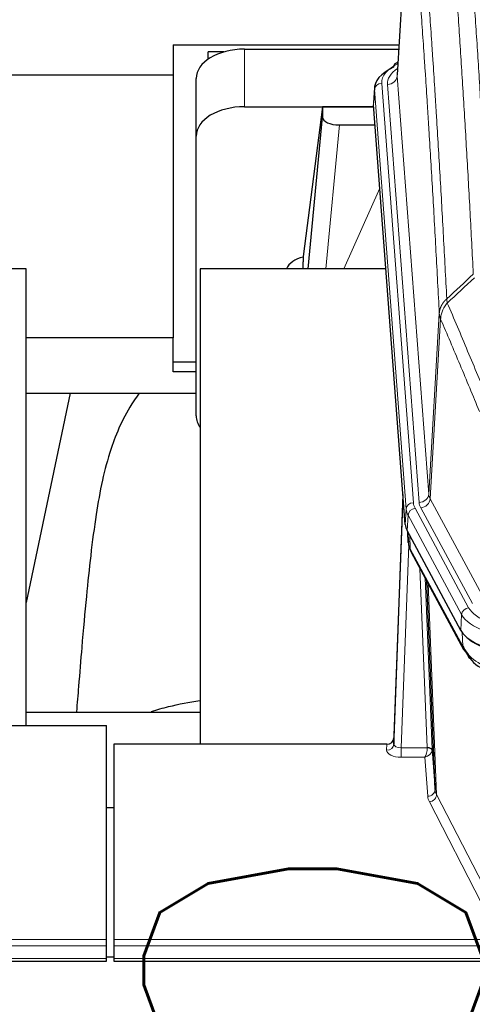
# Model space of a CAD drawing. Header units: inches. Extents: x 0 to 23760, y -13 to 16800.
# Tile 105 of 209: x 5001 to 5188, y 13530 to 13937. Entities that reach past the tile are written whole.
import ezdxf

# ---------------------------------------------------------------- set-up
doc = ezdxf.new("R2010")
doc.units = ezdxf.units.IN
doc.layers.add('254', color=7, linetype='Continuous', true_color=0xffffff)
doc.styles.add('latin_extended', font='simplex.shx')
doc.dimstyles.get("Standard").update_dxf_attribs({"dimtxt": 0.18, "dimasz": 0.18, "dimexe": 0.18, "dimexo": 0.0625, "dimgap": 0.09, "dimtad": 0, "dimtih": 1, "dimtoh": 1, "dimdec": 4, "dimzin": 0, "dimdsep": 46, "dimtxsty": 'Standard', "dimcen": 0.09, "dimadec": 0, "dimazin": 0, "dimtfac": 1, "dimtdec": 4, "dimtofl": 0, "dimtmove": 0, "dimatfit": 3, "dimfxl": 1, "dimtolj": 1, "dimtzin": 0, "dimarcsym": 0})

# ---------------------------------------------------------------- blocks, each defined once
blk = doc.blocks.new('_U10')
at = {"layer": '254', "color": 3, "linetype": 'Continuous', "lineweight": 13, "transparency": 16777216}
for p, q in [((5262.14, 12837.02), (5262.14, 13673.68)), ((4811.81, 12837.02), (5302.14, 12837.02)), ((5262.14, 12697.02), (5262.14, 12328.66)), ((6892.81, 12188.66), (5222.14, 12188.66))]:
    blk.add_line(p, q, dxfattribs=at)
at = {"layer": '254', "color": 3, "transparency": 16777216}
for points in [[(5285.47, 12697.02), (5238.81, 12697.02), (5262.14, 12837.02)], [(5238.81, 12328.66), (5285.47, 12328.66), (5262.14, 12188.66)]]:
    blk.add_solid(points, dxfattribs=at)
at = {"layer": 'Defpoints', "color": 0, "transparency": 16777216}
for p in [(4771.81, 12837.02), (5262.14, 12188.66), (6932.81, 12188.66)]:
    blk.add_point(p, dxfattribs=at)
at = {"layer": '254', "color": 2, "lineweight": 13, "transparency": 16777216, "insert": (5052.14, 13243.68), "char_height": 140, "attachment_point": 1, "rotation": 90, "style": 'latin_extended'}
blk.add_mtext('\\A1;\\C2;650', dxfattribs=at)

msp = doc.modelspace()

# ---------------------------------------------------------------- linework, layer by layer
at = {"layer": '254', "color": 2, "linetype": 'Continuous', "lineweight": 25}
for p, q in [((5162.29, 14000.551), (5157.039, 13913.915)), ((5064.305, 13926.31), (5064.305, 13913.789)), ((5064.305, 13926.31), (5157.792, 13926.31)), ((5093.861, 13924.514), (5157.684, 13924.514)), ((5078.808, 13920.355), (5078.808, 13923.36)), ((5085.363, 13923.36), (5078.808, 13923.36)), ((5157.351, 13919.058), (5156.408, 13918.622)), ((5064.305, 13913.789), (4925.118, 13913.789)), ((5064.305, 13913.789), (5064.305, 13805.185)), ((5073.861, 13888.538), (5073.861, 13912.34)), ((5147.661, 13908.565), (5147.28, 13902.282)), ((5093.861, 13900.712), (5147.348, 13900.712)), ((5126.171, 13900.623), (5118.123, 13838.837)), ((5147.355, 13900.623), (5126.171, 13900.623)), ((5126.171, 13900.623), (5126.171, 13896.392)), ((5160.403, 13728.045), (5147.286, 13901.499)), ((5120.261, 13833.735), (5126.171, 13896.392)), ((5133.145, 13893.172), (5147.915, 13893.172)), ((5073.861, 13772.884), (5073.861, 13888.538)), ((5118.123, 13838.83), (5118.123, 13838.837)), ((5118.123, 13838.83), (5118.123, 13836.645)), ((5003.468, 13833.735), (4923.199, 13833.735)), ((5003.468, 13644.933), (5003.468, 13833.735)), ((5152.412, 13833.735), (5075.468, 13833.735)), ((5075.468, 13833.735), (5075.468, 13637.168)), ((5064.305, 13805.185), (5003.464, 13805.185)), ((5064.305, 13791.127), (5064.305, 13805.185)), ((5073.865, 13795.125), (5064.305, 13795.125)), ((5073.865, 13791.127), (5064.305, 13791.127)), ((5003.448, 13782.247), (5073.829, 13782.247)), ((5021.694, 13782.246), (5003.468, 13695.76)), ((5159.467, 13740.427), (5155.709, 13639.788)), ((5155.698, 13637.251), (5159.387, 13736.033)), ((5183.442, 13684.253), (5161.188, 13725.468)), ((5161.316, 13725.231), (5161.679, 13720.429)), ((5161.672, 13720.543), (5161.502, 13724.887)), ((5161.672, 13720.543), (5161.679, 13720.429)), ((5162.817, 13716.633), (5184.564, 13676.358)), ((5172.723, 13618.423), (5169.296, 13704.633)), ((5003.47, 13650.506), (5075.467, 13650.506)), ((4993.85, 13644.933), (5036.808, 13644.933)), ((5036.808, 13556.532), (5036.808, 13644.933)), ((5155.709, 13639.788), (5155.698, 13637.251)), ((5039.808, 13637.166), (5039.808, 13556.532)), ((5152.71, 13637.166), (5039.808, 13637.166)), ((5171.495, 13635.041), (5172.723, 13618.423)), ((5036.808, 13610.968), (5039.808, 13610.968)), ((5036.808, 13553.798), (5036.808, 13556.532)), ((5036.808, 13548.55), (5036.808, 13553.798)), ((5039.808, 13556.532), (5039.808, 13553.798)), ((5039.808, 13553.798), (5039.808, 13548.55)), ((5039.813, 13549.226), (5036.81, 13549.226)), ((4479.808, 13547.534), (5036.808, 13547.534)), ((5036.808, 13547.534), (5036.808, 13548.55)), ((5039.808, 13548.55), (5039.808, 13547.534)), ((5039.808, 13547.534), (5596.808, 13547.534))]:
    msp.add_line(p, q, dxfattribs=at)
at = {"layer": '254', "color": 110, "linetype": 'Continuous', "lineweight": 13}
for p, q in [((5162.292, 13999.929), (5157.044, 13913.34)), ((5093.861, 13900.712), (5093.861, 13924.514)), ((5157.044, 13913.34), (5170.11, 13740.567)), ((5147.666, 13907.778), (5147.286, 13901.499)), ((5160.777, 13734.418), (5147.666, 13907.778)), ((5150.66, 13910.348), (5163.771, 13736.988)), ((5153.052, 13909.913), (5166.118, 13737.14)), ((5133.145, 13893.172), (5127.538, 13833.736)), ((5134.95, 13833.736), (5149.891, 13867.05)), ((5170.11, 13740.567), (5174.487, 13815.243)), ((5175.043, 13812.91), (5170.691, 13738.658)), ((5170.691, 13738.658), (5192.043, 13699.115)), ((5160.403, 13728.045), (5160.777, 13734.418)), ((5164.468, 13734.697), (5186.642, 13693.631)), ((5188.168, 13695.306), (5166.816, 13734.849)), ((5161.561, 13731.84), (5161.188, 13725.468)), ((5183.735, 13690.775), (5161.561, 13731.84)), ((5161.318, 13725.227), (5161.672, 13720.543)), ((5162.239, 13723.521), (5162.458, 13717.963)), ((5161.822, 13719.571), (5158.691, 13635.72)), ((5162.458, 13717.963), (5184.205, 13677.688)), ((5169.497, 13635.806), (5166.475, 13709.858)), ((5168.602, 13705.918), (5171.495, 13635.041)), ((5169.841, 13703.623), (5173.309, 13616.412)), ((5183.442, 13684.253), (5183.735, 13690.775)), ((5184.205, 13677.688), (5184.028, 13683.324)), ((5152.7, 13634.719), (5152.71, 13637.166)), ((5158.691, 13635.72), (5158.691, 13631.804)), ((5158.691, 13635.72), (5169.496, 13635.72)), ((5158.691, 13631.804), (5168.533, 13631.804)), ((5169.727, 13615.656), (5168.533, 13631.804)), ((5173.309, 13616.412), (5194.794, 13574.798)), ((5191.885, 13571.734), (5170.4, 13613.349)), ((4479.808, 13556.532), (5036.808, 13556.532)), ((4479.808, 13553.798), (5036.808, 13553.798)), ((5039.808, 13556.532), (5596.808, 13556.532)), ((5039.808, 13553.798), (5596.808, 13553.798)), ((4479.808, 13548.55), (5036.808, 13548.55)), ((5039.808, 13548.55), (5596.808, 13548.55))]:
    msp.add_line(p, q, dxfattribs=at)
at = {"layer": '254', "color": 2, "linetype": 'Continuous', "lineweight": 25}
for centre, major_axis, ratio, start_param, end_param in [((5093.861, 13912.34), (-20, 0), 0.608706, 4.712389, 6.2831853), ((5174.68, 13908.061), (-27.03, 0.194), 0.4633579, 5.502135, 6.3212481), ((5157.665, 13915.899), (1.258, -2.724), 0.6272114, 3.1415983, 4.0254232), ((5093.861, 13888.538), (-20, 0), 0.608706, 4.712389, 6.2831853), ((5133.198, 13896.416), (7.027, 0.031), 0.4617281, 3.1395348, 4.7027345), ((5121.002, 13831.656), (-10.208, 0), 0.7029015, 4.9983373, 5.9892938), ((5121.002, 13640.266), (-10.152, 515.131), 0.0020796, 5.0973621, 5.1034662), ((5093.861, 13772.884), (-20, 0), 0.608706, 0, 0.4035719), ((5187.424, 13728.485), (27.037, 0.006), 0.4611335, 3.1763491, 3.3855005), ((5189.467, 13700.754), (-27.174, 22.247), 0.2659531, 0.2482946, 0.2802748), ((5188.317, 13730.03), (26.161, 11.46), 0.4493681, 3.0159633, 3.1613144), ((5166.17, 13718.854), (3.584, 1.776), 0.8816114, 2.7716102, 3.1419462), ((5209.662, 13687.299), (27.023, 0.034), 0.4619935, 3.3853572, 3.670307), ((5209.662, 13687.299), (27.023, 0.034), 0.4619935, 3.670307, 4.7096668), ((5210.222, 13686.809), (27.01, 0.015), 0.4618579, 3.6271853, 4.7111791), ((5211.036, 13660.809), (-27.355, 20.182), 0.1876908, 0.3765826, 0.5974134), ((5188.084, 13678.258), (3.52, 1.9), 0.8606628, 3.1415888, 3.5094104), ((5208.34, 13657.946), (-23.434, 19.972), 0.1471226, 0.3626514, 0.5834823), ((5189.86, 13675.577), (3.195, 2.407), 0.6715965, 2.6043549, 3.391291), ((5210.133, 13689.626), (23.359, 16.381), 0.7286412, 3.1732971, 4.057134), ((5152.711, 13639.879), (3, 0.002), 0.9042699, 4.7116987, 6.2488686)]:
    msp.add_ellipse(centre, major_axis=major_axis, ratio=ratio, start_param=start_param, end_param=end_param, dxfattribs=at)
at = {"layer": '254', "color": 110, "linetype": 'Continuous', "lineweight": 13}
for centre, major_axis, ratio, start_param, end_param in [((5174.68, 13910.722), (-24.034, 0.016), 0.461198, 5.4992389, 6.318352), ((5177.071, 13910.287), (-24.034, 0.016), 0.461198, 5.6862399, 6.318352), ((5157.665, 13915.899), (1.258, -2.724), 0.6272114, 2.6666598, 3.1415983), ((5153.052, 13913.461), (3.989, 0.302), 0.8864705, 4.6454478, 6.1638843), ((5150.66, 13907.687), (2.991, 0.226), 0.8864705, 1.5038552, 3.0222916), ((5166.118, 13740.688), (3.989, 0.302), 0.8864705, 4.6454478, 6.1638843), ((5190.136, 13741.079), (20.038, 0.241), 0.4621297, 3.1708089, 3.3799603), ((5159.387, 13733.881), (0.214, 6.443), 0.0117452, 0.5090713, 1.2305416), ((5163.771, 13734.327), (2.991, 0.226), 0.8864705, 1.5038552, 3.0222916), ((5187.789, 13737.378), (24.033, 0.005), 0.4611335, 3.1763491, 3.3855005), ((5190.136, 13737.531), (24.033, 0.005), 0.4611335, 3.1763491, 3.3855005), ((5166.816, 13738.397), (3.52, 1.9), 0.8606628, 4.2773553, 5.7957917), ((5162.385, 13735.942), (2.998, -0.112), 0.4302668, 3.1576572, 3.7226285), ((5187.789, 13734.717), (-27.028, 0.171), 0.4605352, 0.0378207, 0.2469722), ((5164.468, 13732.036), (2.64, 1.425), 0.8606628, 1.1357626, 2.6541991), ((5189.467, 13700.754), (-27.538, 20.422), 0.1820491, 0.3394773, 0.3714577), ((5166.336, 13718.534), (3.52, 1.9), 0.8606628, 2.7414655, 3.1415888), ((5186.642, 13690.97), (2.64, 1.425), 0.8606628, 1.1357626, 2.6541991), ((5209.949, 13696.339), (24.02, 0.03), 0.4619935, 3.3853572, 4.7096668), ((5209.949, 13693.678), (-27.018, 0.111), 0.4567867, 0.246464, 1.5707737), ((5188.084, 13678.258), (3.52, 1.9), 0.8606628, 2.7414655, 3.1415888), ((5210.133, 13689.626), (25.329, 12.681), 0.6929209, 3.2824386, 4.1662755), ((5158.703, 13634.719), (6.003, 0.008), 0.4854373, 3.1388974, 4.7096937), ((5152.7, 13637.342), (-3, 0.013), 0.8746179, 1.5745081, 3.1116779), ((5158.703, 13637.342), (3.004, 0.138), 0.5390598, 3.1127167, 4.683513), ((5168.533, 13634.428), (0.506, 2.997), 0.2740591, 3.694004, 5.2037138), ((5168.533, 13634.428), (2.669, 1.608), 0.8008031, 4.262859, 5.7725688), ((5168.497, 13635.775), (-1.001, 0.011), 0.903668, 3.0924533, 3.1882188), ((5169.496, 13634.859), (1.996, -0.13), 0.4297663, 0.0674602, 1.5988341), ((5169.497, 13634.945), (1.998, 0.082), 0.4302193, 0.0160628, 1.553239), ((5168.497, 13634.914), (2.996, 0.15), 0.884215, 6.1784613, 6.2742268), ((5169.727, 13618.28), (-2.992, -0.221), 0.8740585, 1.5062672, 3.1117425), ((5192.726, 13618.677), (-20.016, 0.121), 0.4848834, 0.0387668, 0.248091), ((5192.726, 13616.054), (-23.014, 0.002), 0.4845187, 0.0358431, 0.2451673), ((5170.4, 13615.973), (-2.666, -1.376), 0.8484453, 1.1579292, 2.76165)]:
    msp.add_ellipse(centre, major_axis=major_axis, ratio=ratio, start_param=start_param, end_param=end_param, dxfattribs=at)
for points, knots in [([(5188.573, 13831.527), (5188.135, 13840.096), (5187.243, 13856.995), (5186.321, 13873.417), (5185.618, 13885.556), (5185.382, 13889.572), (5184.906, 13897.546), (5184.666, 13901.503), (5183.939, 13913.284), (5183.448, 13921.016), (5182.823, 13930.53), (5182.698, 13932.425), (5182.446, 13936.199), (5182.067, 13941.837), (5181.684, 13947.404), (5180.913, 13958.446), (5179.869, 13972.918), (5178.259, 13993.879), (5177.157, 14007.353), (5176.599, 14013.966)], [0, 0, 0, 0, 0.125, 0.25, 0.25, 0.3125, 0.3125, 0.375, 0.375, 0.5, 0.5, 0.53125, 0.53125, 0.5625, 0.625, 0.625, 0.75, 0.875, 1, 1, 1, 1]), ([(5183.482, 14016.555), (5184.04, 14009.935), (5185.14, 13996.445), (5186.748, 13975.46), (5187.79, 13960.971), (5188.561, 13949.917), (5188.943, 13944.343), (5189.322, 13938.698), (5189.573, 13934.92), (5189.698, 13933.023), (5190.322, 13923.498), (5190.813, 13915.757), (5191.538, 13903.961), (5191.778, 13900), (5192.254, 13892.017), (5192.49, 13887.996), (5193.192, 13875.843), (5194.113, 13859.401), (5195.003, 13842.482), (5195.441, 13833.904)], [0, 0, 0, 0, 0.125, 0.25, 0.375, 0.375, 0.4375, 0.46875, 0.46875, 0.5, 0.5, 0.625, 0.625, 0.6875, 0.6875, 0.75, 0.75, 0.875, 1, 1, 1, 1]), ([(5165.347, 14006.545), (5165.919, 13999.854), (5167.046, 13986.212), (5168.691, 13964.97), (5169.758, 13950.291), (5170.546, 13939.088), (5170.937, 13933.437), (5171.389, 13926.76), (5171.581, 13923.88), (5171.709, 13921.956), (5171.773, 13920.992), (5172.092, 13916.162), (5172.472, 13910.319), (5172.91, 13903.419), (5173.096, 13900.444), (5173.22, 13898.456), (5173.282, 13897.461), (5173.838, 13888.483), (5174.811, 13872.275), (5176.222, 13847.223), (5177.13, 13830.027), (5177.576, 13821.305)], [0, 0, 0, 0, 0.125, 0.25, 0.375, 0.375, 0.4375, 0.46875, 0.484375, 0.484375, 0.5, 0.5, 0.5625, 0.59375, 0.609375, 0.609375, 0.625, 0.625, 0.75, 0.875, 1, 1, 1, 1]), ([(5174.487, 13815.243), (5174.042, 13823.938), (5173.136, 13841.079), (5171.729, 13866.054), (5170.759, 13882.211), (5170.205, 13891.162), (5170.143, 13892.154), (5170.019, 13894.136), (5169.833, 13897.102), (5169.397, 13903.981), (5169.018, 13909.807), (5168.7, 13914.622), (5168.636, 13915.583), (5168.509, 13917.501), (5168.317, 13920.373), (5167.866, 13927.03), (5167.476, 13932.664), (5166.69, 13943.835), (5165.627, 13958.471), (5163.986, 13979.652), (5162.862, 13993.257), (5162.292, 13999.929)], [0, 0, 0, 0, 0.125, 0.25, 0.375, 0.375, 0.390625, 0.390625, 0.40625, 0.4375, 0.5, 0.5, 0.515625, 0.515625, 0.53125, 0.5625, 0.625, 0.625, 0.75, 0.875, 1, 1, 1, 1]), ([(5174.487, 13815.243), (5174.488, 13815.258), (5174.49, 13815.288), (5174.493, 13815.333), (5174.496, 13815.378), (5174.5, 13815.423), (5174.503, 13815.467), (5174.507, 13815.512), (5174.512, 13815.557), (5174.516, 13815.602), (5174.521, 13815.647), (5174.526, 13815.691), (5174.532, 13815.736), (5174.537, 13815.781), (5174.543, 13815.825), (5174.549, 13815.87), (5174.556, 13815.914), (5174.562, 13815.959), (5174.569, 13816.004), (5174.576, 13816.048), (5174.583, 13816.093), (5174.591, 13816.137), (5174.599, 13816.181), (5174.607, 13816.226), (5174.615, 13816.27), (5174.624, 13816.315), (5174.633, 13816.359), (5174.642, 13816.403), (5174.651, 13816.447), (5174.661, 13816.492), (5174.671, 13816.536), (5174.681, 13816.58), (5174.691, 13816.624), (5174.702, 13816.668), (5174.713, 13816.712), (5174.724, 13816.756), (5174.735, 13816.8), (5174.747, 13816.843), (5174.759, 13816.887), (5174.771, 13816.931), (5174.783, 13816.975), (5174.796, 13817.018), (5174.809, 13817.062), (5174.822, 13817.105), (5174.835, 13817.149), (5174.849, 13817.192), (5174.863, 13817.236), (5174.877, 13817.279), (5174.891, 13817.322), (5174.906, 13817.365), (5174.921, 13817.409), (5174.936, 13817.452), (5174.951, 13817.495), (5174.967, 13817.538), (5174.982, 13817.58), (5174.998, 13817.623), (5175.015, 13817.666), (5175.031, 13817.709), (5175.048, 13817.751), (5175.065, 13817.794), (5175.082, 13817.836), (5175.1, 13817.879), (5175.117, 13817.921), (5175.135, 13817.963), (5175.153, 13818.005), (5175.172, 13818.048), (5175.191, 13818.09), (5175.209, 13818.132), (5175.229, 13818.173), (5175.248, 13818.215), (5175.268, 13818.257), (5175.287, 13818.299), (5175.307, 13818.34), (5175.328, 13818.382), (5175.348, 13818.423), (5175.369, 13818.464), (5175.396, 13818.517), (5175.43, 13818.583), (5175.471, 13818.659), (5175.512, 13818.736), (5175.555, 13818.812), (5175.598, 13818.888), (5175.642, 13818.963), (5175.687, 13819.039), (5175.733, 13819.114), (5175.779, 13819.188), (5175.826, 13819.262), (5175.874, 13819.336), (5175.923, 13819.41), (5175.972, 13819.483), (5176.022, 13819.556), (5176.073, 13819.629), (5176.125, 13819.701), (5176.177, 13819.772), (5176.23, 13819.844), (5176.284, 13819.915), (5176.339, 13819.985), (5176.394, 13820.055), (5176.45, 13820.125), (5176.507, 13820.195), (5176.565, 13820.264), (5176.623, 13820.332), (5176.682, 13820.4), (5176.741, 13820.468), (5176.802, 13820.535), (5176.863, 13820.602), (5176.924, 13820.668), (5176.986, 13820.734), (5177.049, 13820.799), (5177.113, 13820.864), (5177.177, 13820.929), (5177.242, 13820.993), (5177.308, 13821.056), (5177.374, 13821.119), (5177.441, 13821.182), (5177.508, 13821.244), (5177.554, 13821.285), (5177.576, 13821.305)], [0, 0, 0, 0, 0.0066687, 0.0133374, 0.0200061, 0.0266746, 0.0333432, 0.0400116, 0.0466801, 0.0533484, 0.0600168, 0.066685, 0.0733532, 0.0800214, 0.0866895, 0.0933575, 0.1000255, 0.1066935, 0.1133614, 0.1200292, 0.126697, 0.1333647, 0.1400324, 0.1467001, 0.1533676, 0.1600352, 0.1667026, 0.1733701, 0.1800374, 0.1867047, 0.193372, 0.2000392, 0.2067064, 0.2133735, 0.2200405, 0.2267075, 0.2333745, 0.2400414, 0.2467082, 0.253375, 0.2600418, 0.2667085, 0.2733751, 0.2800417, 0.2867082, 0.2933747, 0.3000412, 0.3067075, 0.3133739, 0.3200401, 0.3267064, 0.3333725, 0.3400387, 0.3467047, 0.3533708, 0.3600367, 0.3667026, 0.3733685, 0.3800343, 0.3867001, 0.3933658, 0.4000315, 0.4066971, 0.4133626, 0.4200281, 0.4266936, 0.433359, 0.4400243, 0.4466896, 0.4533549, 0.4600201, 0.4666852, 0.4733503, 0.4800154, 0.4866804, 0.4933453, 0.5000102, 0.5125098, 0.5250093, 0.5375088, 0.5500082, 0.5625077, 0.5750071, 0.5875066, 0.600006, 0.6125054, 0.6250049, 0.6375043, 0.6500037, 0.6625032, 0.6750026, 0.6875021, 0.7000016, 0.7125011, 0.7250006, 0.7375001, 0.7499997, 0.7624993, 0.7749989, 0.7874985, 0.7999982, 0.812498, 0.8249977, 0.8374975, 0.8499974, 0.8624973, 0.8749972, 0.8874972, 0.8999973, 0.9124974, 0.9249976, 0.9374978, 0.9499981, 0.9624985, 0.9749989, 0.9874994, 1, 1, 1, 1]), ([(5175.043, 13812.91), (5175.065, 13813.493), (5175.142, 13814.081), (5175.406, 13815.247), (5175.592, 13815.826), (5176.063, 13816.958), (5176.348, 13817.511), (5177.007, 13818.574), (5177.38, 13819.085), (5177.788, 13819.568)], [0, 0, 0, 0, 0.25, 0.25, 0.5, 0.5, 0.75, 0.75, 1, 1, 1, 1]), ([(5177.788, 13819.568), (5177.713, 13819.862), (5177.671, 13820.164), (5177.613, 13820.754), (5177.597, 13821.042), (5177.576, 13821.305)], [0, 0, 0, 0, 0.5, 0.5, 1, 1, 1, 1]), ([(5177.788, 13819.568), (5180.611, 13813.013), (5183.426, 13806.389), (5187.64, 13796.349), (5189.043, 13792.985), (5191.845, 13786.224), (5193.244, 13782.826), (5194.642, 13779.411)], [0, 0, 0, 0, 0.5, 0.5, 0.75, 0.75, 1, 1, 1, 1]), ([(5175.043, 13812.91), (5175.038, 13812.922), (5175.028, 13812.948), (5175.013, 13812.986), (5174.998, 13813.025), (5174.982, 13813.064), (5174.967, 13813.104), (5174.952, 13813.145), (5174.936, 13813.186), (5174.921, 13813.228), (5174.906, 13813.27), (5174.89, 13813.313), (5174.875, 13813.357), (5174.859, 13813.402), (5174.844, 13813.447), (5174.829, 13813.492), (5174.814, 13813.538), (5174.799, 13813.585), (5174.784, 13813.633), (5174.769, 13813.681), (5174.755, 13813.73), (5174.74, 13813.779), (5174.726, 13813.829), (5174.712, 13813.879), (5174.698, 13813.931), (5174.684, 13813.982), (5174.671, 13814.035), (5174.65, 13814.119), (5174.624, 13814.231), (5174.596, 13814.369), (5174.572, 13814.496), (5174.553, 13814.613), (5174.537, 13814.72), (5174.524, 13814.817), (5174.514, 13814.904), (5174.506, 13814.981), (5174.5, 13815.048), (5174.496, 13815.105), (5174.492, 13815.152), (5174.49, 13815.189), (5174.488, 13815.216), (5174.487, 13815.233), (5174.487, 13815.241), (5174.487, 13815.243)], [0, 0, 0, 0, 0.0155037, 0.0313049, 0.0474035, 0.0637997, 0.0804935, 0.097485, 0.1147743, 0.1323613, 0.1502462, 0.1684289, 0.1869096, 0.2056883, 0.224765, 0.2441397, 0.2638126, 0.2837835, 0.3040527, 0.32462, 0.3454856, 0.3666494, 0.3881116, 0.409872, 0.4319308, 0.454288, 0.4769435, 0.4998975, 0.5635611, 0.6228928, 0.6778927, 0.7285606, 0.7748966, 0.8169007, 0.8545729, 0.8879131, 0.9169214, 0.9415977, 0.9619421, 0.9779545, 0.989635, 0.9969835, 1, 1, 1, 1]), ([(5191.086, 13774.765), (5189.755, 13778.006), (5188.423, 13781.231), (5185.755, 13787.651), (5184.419, 13790.846), (5180.409, 13800.382), (5177.729, 13806.677), (5175.043, 13812.91)], [0, 0, 0, 0, 0.25, 0.25, 0.5, 0.5, 1, 1, 1, 1])]:
    msp.add_open_spline(points, degree=3, knots=knots, dxfattribs=at)
for points in [[(5177.576, 13821.305), (5181.241, 13824.714), (5184.907, 13828.121), (5188.573, 13831.527)], [(5189.032, 13830.022), (5185.283, 13826.538), (5181.536, 13823.054), (5177.788, 13819.568)]]:
    msp.add_open_spline(points, degree=3, dxfattribs=at)
at = {"layer": '254', "color": 2, "linetype": 'Continuous', "lineweight": 25}
for points, knots in [([(5050.205, 13782.262), (5049.463, 13781.229), (5043.979, 13773.205), (5038.597, 13760.513), (5034.717, 13745.554), (5032.295, 13731.671), (5030.288, 13716.442), (5028.317, 13697.94), (5026.685, 13679.657), (5025.398, 13663.288), (5024.596, 13654.149), (5024.3, 13650.631)], [0, 0, 0, 0, 0.0222318, 0.1727672, 0.2873868, 0.4185998, 0.5679441, 0.6959303, 0.8383189, 0.9387461, 1, 1, 1, 1]), ([(5055.391, 13650.734), (5057.684, 13651.463), (5064.146, 13653.288), (5070.976, 13654.621), (5075.329, 13655.272)], [0, 0, 0, 0, 0.3660944, 1, 1, 1, 1])]:
    msp.add_open_spline(points, degree=3, knots=knots, dxfattribs=at)
msp.add_open_spline([(5162.586, 13717.078), (5162.696, 13716.856), (5162.817, 13716.633)], degree=2, dxfattribs=at)

# ---------------------------------------------------------------- dimensions: what is measured, and where the dimension line sits
at = {"layer": '254', "color": 2, "linetype": 'Continuous', "lineweight": 13}
dim = msp.add_linear_dim(base=(5262.139, 12188.656), p1=(4771.808, 12837.017), p2=(6932.808, 12188.656), angle=90, text='\\C2;650', dimstyle='Standard', override={"dimscale": 40, "dimtxt": 3.5, "dimasz": 3.5, "dimexe": 1, "dimexo": 1, "dimgap": 1.75, "dimtad": 1, "dimtih": 0, "dimtoh": 0, "dimdec": 0, "dimlfac": 0.025, "dimzin": 8, "dimdsep": 46, "dimlunit": 2, "dimpost": '', "dimtxsty": 'latin_extended', "dimsah": 1, "dimse1": 0, "dimse2": 0, "dimsd1": 0, "dimsd2": 0, "dimclrd": 3, "dimclre": 3, "dimclrt": 2, "dimtol": 0, "dimtm": -0.1, "dimtfac": 0.714286, "dimtdec": 3, "dimtofl": 1, "dimtmove": 0, "dimtzin": 8, "dimlwd": 13, "dimlwe": 13}, dxfattribs=at)
dim.commit()
dim.dimension.update_dxf_attribs({"geometry": '_U10', "text_midpoint": (5262.139, 13423.684), "dimtype": 160})

doc.saveas('drawing.dxf')
